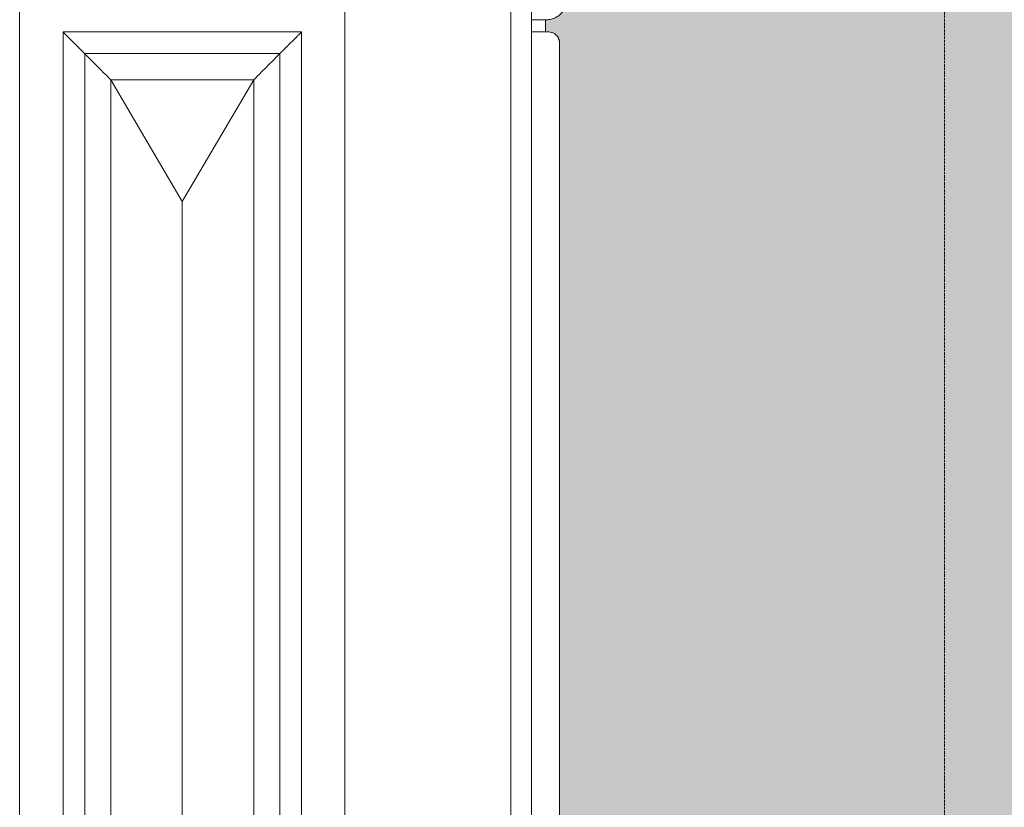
# Model space of a CAD drawing. Header units: millimetres. Extents: x -32192 to 35533, y -1740 to 8822.
# Tile 19 of 26: x 26698 to 27833, y 3175 to 4083. Entities that reach past the tile are written whole.
import ezdxf

# ---------------------------------------------------------------- set-up
doc = ezdxf.new("R2010")
doc.units = ezdxf.units.MM
doc.linetypes.add('_Tracejado médio', pattern=[4, 3, -1])
doc.layers.add('A-GENM', color=13, linetype='Continuous', lineweight=18)
doc.layers.add('A-WALL', color=113, linetype='Continuous', lineweight=25)

# ---------------------------------------------------------------- blocks, each defined once
blk = doc.blocks.new('Generic Models 17 - Generic Models 17-3093004-ELEVAÇÃO 2 - MANTER _ DEMOLIR')
at = {"layer": 'A-GENM'}
for p, q in [((-3725.1, 4119.1), (-3725.1, 1459.1)), ((-3350.1, 1459.1), (-3350.1, 4119.1)), ((-3135, 4119.1), (-3135, 1459.1)), ((-3675.1, 4069.1), (-3675.1, 1509.1)), ((-3400.1, 4069.1), (-3675.1, 4069.1)), ((-3400.1, 1509.1), (-3400.1, 4069.1)), ((-3115, 4069.1), (-3135, 4069.1)), ((-3102.5, 1521.6), (-3102.5, 4056.6)), ((-3650.1, 1534.1), (-3650.1, 4044.1)), ((-3650.1, 4044.1), (-3425.1, 4044.1)), ((-3425.1, 4044.1), (-3425.1, 1534.1)), ((-3620.1, 4014.1), (-3455.1, 4014.1)), ((-3620.1, 1564.1), (-3620.1, 4014.1)), ((-3537.6, 3873.5), (-3620.1, 4014.1)), ((-3620.1, 4014.1), (-3620.1, 1564.1)), ((-3455.1, 4014.1), (-3620.1, 4014.1)), ((-3455.1, 4014.1), (-3620.1, 4014.1)), ((-3620.1, 4014.1), (-3620.1, 1564.1)), ((-3455.1, 4014.1), (-3537.6, 3873.5)), ((-3455.1, 4014.1), (-3455.1, 1564.1)), ((-3455.1, 1564.1), (-3455.1, 4014.1)), ((-3455.1, 1564.1), (-3455.1, 4014.1)), ((-3537.6, 1704.7), (-3537.6, 3873.5))]:
    blk.add_line(p, q, dxfattribs=at)
for points, knots in [([(-3650.1, 4044.1), (-3650.1, 4044.1), (-3650.3, 4044.3), (-3651, 4045), (-3651.7, 4045.7), (-3652.5, 4046.5), (-3653.2, 4047.2), (-3653.9, 4047.9), (-3654.9, 4048.9), (-3656.1, 4050.1), (-3657, 4051), (-3657.8, 4051.8), (-3658.5, 4052.5), (-3659.3, 4053.3), (-3660.1, 4054.1), (-3660.9, 4054.9), (-3661.7, 4055.7), (-3662.6, 4056.6), (-3663.4, 4057.4), (-3664.2, 4058.2), (-3665, 4059), (-3665.8, 4059.8), (-3666.6, 4060.6), (-3667.4, 4061.3), (-3668.1, 4062.1), (-3668.8, 4062.8), (-3669.5, 4063.5), (-3670.4, 4064.4), (-3671.2, 4065.2), (-3672, 4066), (-3672.7, 4066.7), (-3673.4, 4067.4), (-3674.1, 4068.1), (-3674.8, 4068.8), (-3675.1, 4069.1), (-3675.1, 4069.1)], [0, 0, 0, 0, 0.083333, 0.125, 0.166667, 0.208333, 0.229167, 0.25, 0.291667, 0.333333, 0.354167, 0.375, 0.395833, 0.416667, 0.4375, 0.458333, 0.479167, 0.5, 0.520833, 0.541667, 0.5625, 0.583333, 0.604167, 0.625, 0.645833, 0.666667, 0.6875, 0.708333, 0.75, 0.770833, 0.791667, 0.833333, 0.875, 0.916667, 1, 1, 1, 1]), ([(-3400.1, 4069.1), (-3400.1, 4069.1), (-3400.3, 4068.8), (-3401, 4068.1), (-3401.7, 4067.4), (-3402.5, 4066.7), (-3403.2, 4066), (-3403.9, 4065.2), (-3404.7, 4064.4), (-3405.6, 4063.5), (-3406.3, 4062.8), (-3407, 4062.1), (-3407.8, 4061.3), (-3408.5, 4060.6), (-3409.3, 4059.8), (-3410.1, 4059), (-3410.9, 4058.2), (-3411.8, 4057.4), (-3412.6, 4056.6), (-3413.4, 4055.7), (-3414.2, 4054.9), (-3415, 4054.1), (-3415.8, 4053.3), (-3416.6, 4052.5), (-3417.4, 4051.8), (-3418.1, 4051), (-3418.8, 4050.3), (-3419.5, 4049.6), (-3420.4, 4048.7), (-3421.2, 4047.9), (-3422, 4047.2), (-3422.7, 4046.5), (-3423.4, 4045.7), (-3424.1, 4045), (-3424.9, 4044.3), (-3425.1, 4044.1), (-3425.1, 4044.1)], [-1, -1, -1, -1, -0.916667, -0.875, -0.833333, -0.791667, -0.770833, -0.75, -0.708333, -0.6875, -0.666667, -0.645833, -0.625, -0.604167, -0.583333, -0.5625, -0.541667, -0.520833, -0.5, -0.479167, -0.458333, -0.4375, -0.416667, -0.395833, -0.375, -0.354167, -0.333333, -0.3125, -0.291667, -0.25, -0.229167, -0.208333, -0.166667, -0.125, -0.083333, 0, 0, 0, 0]), ([(-3102.5, 4056.6), (-3102.5, 4056.8), (-3102.5, 4057.4), (-3102.6, 4058.2), (-3102.8, 4059), (-3102.9, 4059.8), (-3103.2, 4060.6), (-3103.5, 4061.3), (-3103.8, 4062.1), (-3104.2, 4062.8), (-3104.6, 4063.5), (-3105.3, 4064.4), (-3106, 4065.2), (-3106.8, 4066), (-3107.6, 4066.7), (-3108.8, 4067.4), (-3110.2, 4068.1), (-3112.3, 4068.8), (-3113.9, 4069.1), (-3115, 4069.1)], [0.5, 0.5, 0.5, 0.5, 0.5208333, 0.5416667, 0.5625, 0.5833333, 0.6041667, 0.625, 0.6458333, 0.6666667, 0.6875, 0.7083333, 0.75, 0.7708333, 0.7916667, 0.8333333, 0.875, 0.9166667, 1, 1, 1, 1])]:
    blk.add_open_spline(points, degree=3, knots=knots, dxfattribs=at)
for points in [[(-3620.1, 4014.1), (-3622.9, 4017), (-3628.7, 4022.6), (-3636.8, 4030.8), (-3644.1, 4038.1), (-3648.2, 4042.2), (-3650.1, 4044.1)], [(-3425.1, 4044.1), (-3426.9, 4042.2), (-3431, 4038.1), (-3438.3, 4030.8), (-3446.5, 4022.7), (-3452.1, 4016.9), (-3455.1, 4014.1)]]:
    blk.add_open_spline(points, degree=3, dxfattribs=at)
blk = doc.blocks.new('ornamento esquadrias - ornamento esquadrias-V6-ELEVAÇÃO 2 - MANTER _ DEMOLIR')
at = {"layer": 'A-GENM'}
for p, q in [((-3123.1, 4158), (-3118.5, 4158)), ((-3118.5, 4158), (-3118.5, 4133)), ((-3138.8, 4133), (-3118.5, 4133)), ((-3138.8, 4133), (-3118.5, 4133)), ((-3135, 4106.4), (-3093.5, 4106.4)), ((-3135, 4083), (-3118.5, 4083)), ((-3135, 4083), (-3118.5, 4083)), ((-3118.5, 4083), (-3118.5, 4069.1))]:
    blk.add_line(p, q, dxfattribs=at)
for points, knots in [([(-3093.5, 4106.4), (-3093.4, 4108), (-3093.5, 4110.4), (-3094.1, 4113.7), (-3094.7, 4115.8), (-3095.4, 4117.5), (-3096.1, 4119.2), (-3097, 4120.9), (-3098.1, 4122.5), (-3099.3, 4124.1), (-3100.8, 4125.7), (-3102.7, 4127.4), (-3105.3, 4129.3), (-3108.1, 4130.8), (-3111.2, 4132), (-3114.3, 4132.7), (-3116.8, 4133), (-3118.5, 4133)], [0, 0, 0, 0, 0.142857, 0.214286, 0.285714, 0.321429, 0.357143, 0.428571, 0.464286, 0.5, 0.571429, 0.625, 0.678571, 0.785714, 0.839286, 0.892857, 1, 1, 1, 1]), ([(-3118.5, 4083), (-3116.8, 4083), (-3113.4, 4083.4), (-3108.5, 4084.9), (-3104.1, 4087.3), (-3100.2, 4090.7), (-3097.6, 4094.1), (-3096.2, 4096.6), (-3095.5, 4098.1), (-3094.9, 4099.5), (-3094.5, 4101), (-3094.2, 4102.3), (-3093.7, 4104.2), (-3093.6, 4105.6), (-3093.5, 4106.4)], [0, 0, 0, 0, 0.125, 0.25, 0.375, 0.5, 0.625, 0.6875, 0.71875, 0.75, 0.8125, 0.84375, 0.875, 1, 1, 1, 1])]:
    blk.add_open_spline(points, degree=3, knots=knots, dxfattribs=at)

msp = doc.modelspace()

# ---------------------------------------------------------------- hatches: boundary and pattern name
at = {"layer": 'A-WALL'}
h = msp.add_hatch(color=254, dxfattribs=at)
h.paths.add_polyline_path([(27364.4, 830), (27764.4, 830), (27764.4, 2330), (27320.4, 2330), (27320, 1518.3), (27318.7, 1515.3), (27316.7, 1512.7), (27314.1, 1510.7), (27311.1, 1509.5), (27307.9, 1509.1), (27287.9, 1509.1), (27287.9, 1459.1), (27301.1, 1456.1), (27313.2, 1450), (27323.5, 1441.2), (27331.3, 1430.1), (27336.3, 1417.5), (27338, 1404.1), (27331.7, 1403.3), (27325.7, 1401), (27320.5, 1397.3), (27316.4, 1392.4), (27313.7, 1386.6), (27312.6, 1380.3), (27313.7, 1372), (27315.2, 1367.9), (27319.9, 1361.5), (27323.5, 1358.3), (27329.2, 1355.4), (27335.4, 1354.1), (27335.4, 1344.1), (27340.6, 1343.4), (27345.4, 1341.4), (27349.5, 1338.2), (27352.7, 1334.1), (27354.7, 1329.2), (27355.4, 1324.1), (27354.7, 1318.9), (27352.7, 1314.1), (27349.5, 1309.9), (27345.4, 1306.7), (27340.6, 1304.7), (27331.6, 1303.1), (27328.9, 1300.3), (27327.9, 1296.6), (27328.9, 1292.8), (27331.6, 1290.1), (27335.4, 1289.1), (27335.4, 1259.1), (27352.9, 1259.1), (27352.9, 930), (27364.4, 930)], flags=0)
h.paths.add_polyline_path([(27651.1, 3130), (27764.4, 3130), (27764.4, 4440), (27287.9, 4439.7), (27287.9, 4360.3), (27299.1, 4360), (27299.7, 4359.6), (27300.4, 4349.8), (27300.4, 4271.6), (27300.1, 4199.7), (27299.1, 4199.3), (27297.9, 4198.4), (27282.9, 4198.3), (27282.9, 4164.1), (27291.8, 4163.5), (27295.4, 4162), (27300.9, 4158), (27304.4, 4158), (27304.4, 4133), (27310.9, 4132.1), (27316.9, 4129.7), (27321.9, 4125.9), (27325.6, 4121.3), (27328, 4116.2), (27329.2, 4111.2), (27329, 4103.3), (27327.8, 4099.2), (27325.7, 4094.8), (27321.9, 4090.2), (27318.1, 4087.2), (27314.3, 4085), (27309.5, 4083.5), (27304.4, 4083), (27304.4, 4069.1), (27311.1, 4068.6), (27314.1, 4067.4), (27316.7, 4065.4), (27318.7, 4062.8), (27320, 4059.8), (27320.4, 4052.5), (27320.4, 3130), (27532.1, 3130)], flags=0)
h.paths.add_polyline_path([(27265.2, 4458.5), (27265.2, 4471.9), (27264.4, 4471.9), (27264.8, 4458.5)], flags=0)
msp.add_hatch(color=254, dxfattribs=at).paths.add_polyline_path([(30374.4, 830), (30374.4, 4440), (27764.4, 4440), (27764.4, 830), (29080.8, 830)], flags=0)

# ---------------------------------------------------------------- linework, layer by layer
at = {"layer": 'A-WALL', "lineweight": 18}
msp.add_line((27264.4, 1280), (27264.4, 4477.7), dxfattribs=at)
at = {"layer": 'A-WALL', "color": 30, "linetype": '_Tracejado médio', "lineweight": 18}
msp.add_line((27764.4, 4440), (27764.4, 830), dxfattribs=at)

# ---------------------------------------------------------------- block references
at = {"layer": 'A-GENM'}
for name in ['Generic Models 17 - Generic Models 17-3093004-ELEVAÇÃO 2 - MANTER _ DEMOLIR', 'ornamento esquadrias - ornamento esquadrias-V6-ELEVAÇÃO 2 - MANTER _ DEMOLIR']:
    msp.add_blockref(name, (30422.9, 0), dxfattribs=at)

doc.saveas('drawing.dxf')
